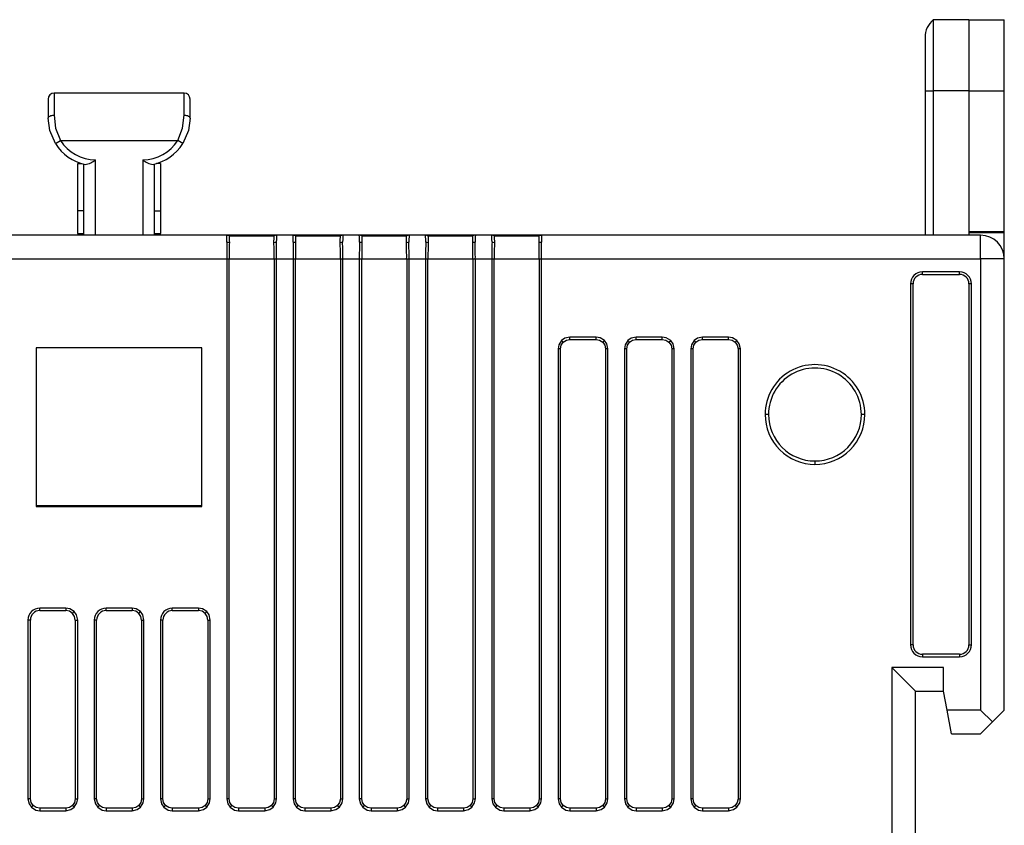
# Model space of a CAD drawing. Header units: millimetres. Extents: x 0 to 559, y 0 to 432.
# Tile 12 of 22: x 378 to 420, y 159 to 193. Entities that reach past the tile are written whole.
import ezdxf

# ---------------------------------------------------------------- set-up
doc = ezdxf.new("R2010")
doc.units = ezdxf.units.MM
doc.header["$LTSCALE"] = 2

msp = doc.modelspace()

# ---------------------------------------------------------------- linework, layer by layer
for p, q in [((416.982, 193.372), (416.982, 190.372)), ((418.482, 193.372), (416.982, 193.372)), ((418.482, 193.372), (418.482, 190.372)), ((418.482, 193.372), (419.982, 193.372)), ((419.982, 190.372), (419.982, 193.372)), ((416.632, 192.622), (416.632, 190.372)), ((379.832, 190.272), (379.832, 189.342)), ((385.332, 190.272), (379.832, 190.272)), ((385.332, 189.342), (385.332, 190.272)), ((416.632, 190.372), (416.632, 184.272)), ((416.632, 190.372), (416.982, 190.372)), ((418.482, 190.372), (416.982, 190.372)), ((416.982, 190.372), (416.982, 184.272)), ((418.482, 190.372), (418.482, 184.272)), ((418.482, 190.372), (419.982, 190.372)), ((419.982, 184.408), (419.982, 190.372)), ((379.582, 190.022), (379.582, 189.209)), ((385.582, 189.209), (385.582, 190.022)), ((379.893, 188.138), (380.104, 188.272)), ((380.104, 188.272), (385.06, 188.272)), ((385.272, 188.138), (385.06, 188.272)), ((380.832, 187.296), (380.999, 187.296)), ((380.832, 185.296), (380.832, 187.296)), ((381.082, 187.272), (381.082, 184.272)), ((381.582, 184.272), (381.582, 187.459)), ((383.582, 187.459), (383.582, 184.272)), ((384.082, 184.272), (384.082, 187.272)), ((384.332, 187.296), (384.165, 187.296)), ((384.332, 187.296), (384.332, 185.296)), ((381.082, 185.296), (380.832, 185.296)), ((380.832, 184.346), (380.832, 185.296)), ((384.082, 185.296), (384.332, 185.296)), ((384.332, 185.296), (384.332, 184.346)), ((380.832, 184.346), (381.082, 184.346)), ((380.832, 184.346), (380.832, 184.272)), ((384.082, 184.346), (384.332, 184.346)), ((384.332, 184.272), (384.332, 184.346)), ((419.982, 184.408), (418.482, 184.408)), ((419.982, 184.372), (418.482, 184.372)), ((419.982, 184.372), (419.982, 184.408)), ((419.982, 183.272), (419.982, 184.372)), ((387.131, 184.272), (378.033, 184.272)), ((387.632, 184.272), (387.131, 184.272)), ((387.233, 184.251), (389.132, 184.251)), ((387.632, 184.251), (387.632, 184.272)), ((388.733, 184.272), (387.632, 184.272)), ((388.733, 184.251), (388.733, 184.272)), ((389.233, 184.272), (388.733, 184.272)), ((389.931, 184.272), (389.233, 184.272)), ((390.432, 184.272), (389.931, 184.272)), ((390.033, 184.251), (391.932, 184.251)), ((390.432, 184.251), (390.432, 184.272)), ((391.533, 184.272), (390.432, 184.272)), ((391.533, 184.251), (391.533, 184.272)), ((392.033, 184.272), (391.533, 184.272)), ((392.731, 184.272), (392.033, 184.272)), ((393.232, 184.272), (392.731, 184.272)), ((392.833, 184.251), (394.732, 184.251)), ((393.232, 184.251), (393.232, 184.272)), ((394.333, 184.272), (393.232, 184.272)), ((394.333, 184.251), (394.333, 184.272)), ((394.833, 184.272), (394.333, 184.272)), ((395.531, 184.272), (394.833, 184.272)), ((396.032, 184.272), (395.531, 184.272)), ((395.633, 184.251), (397.532, 184.251)), ((396.032, 184.251), (396.032, 184.272)), ((397.133, 184.272), (396.032, 184.272)), ((397.133, 184.251), (397.133, 184.272)), ((397.633, 184.272), (397.133, 184.272)), ((398.331, 184.272), (397.633, 184.272)), ((398.832, 184.272), (398.331, 184.272)), ((398.433, 184.251), (400.332, 184.251)), ((398.832, 184.251), (398.832, 184.272)), ((399.933, 184.272), (398.832, 184.272)), ((399.933, 184.251), (399.933, 184.272)), ((400.433, 184.272), (399.933, 184.272)), ((418.982, 184.272), (400.433, 184.272)), ((418.982, 183.272), (418.982, 184.272)), ((378.033, 183.272), (387.131, 183.272)), ((387.131, 183.272), (387.131, 160.471)), ((387.131, 183.272), (387.233, 183.272)), ((387.233, 160.471), (387.233, 183.272)), ((387.233, 183.272), (389.132, 183.272)), ((389.132, 183.272), (389.132, 160.471)), ((389.132, 183.272), (389.233, 183.272)), ((389.233, 160.471), (389.233, 183.272)), ((389.233, 183.272), (389.931, 183.272)), ((389.931, 183.272), (389.931, 160.471)), ((389.931, 183.272), (390.033, 183.272)), ((390.033, 160.471), (390.033, 183.272)), ((390.033, 183.272), (391.932, 183.272)), ((391.932, 183.272), (391.932, 160.471)), ((391.932, 183.272), (392.033, 183.272)), ((392.033, 160.471), (392.033, 183.272)), ((392.033, 183.272), (392.731, 183.272)), ((392.731, 183.272), (392.731, 160.471)), ((392.731, 183.272), (392.833, 183.272)), ((392.833, 160.471), (392.833, 183.272)), ((392.833, 183.272), (394.732, 183.272)), ((394.732, 183.272), (394.732, 160.471)), ((394.732, 183.272), (394.833, 183.272)), ((394.833, 160.471), (394.833, 183.272)), ((394.833, 183.272), (395.531, 183.272)), ((395.531, 183.272), (395.531, 160.471)), ((395.531, 183.272), (395.633, 183.272)), ((395.633, 160.471), (395.633, 183.272)), ((395.633, 183.272), (397.532, 183.272)), ((397.532, 183.272), (397.532, 160.471)), ((397.532, 183.272), (397.633, 183.272)), ((397.633, 160.471), (397.633, 183.272)), ((397.633, 183.272), (398.331, 183.272)), ((398.331, 183.272), (398.331, 160.471)), ((398.331, 183.272), (398.433, 183.272)), ((398.433, 160.471), (398.433, 183.272)), ((398.433, 183.272), (400.332, 183.272)), ((400.332, 183.272), (400.332, 160.471)), ((400.332, 183.272), (400.433, 183.272)), ((400.433, 160.471), (400.433, 183.272)), ((400.433, 183.272), (418.982, 183.272)), ((418.982, 183.272), (418.982, 164.222)), ((419.982, 183.272), (418.982, 183.272)), ((419.982, 164.222), (419.982, 183.272)), ((418.094, 182.722), (416.52, 182.722)), ((416.52, 182.616), (416.52, 182.722)), ((418.094, 182.616), (418.094, 182.722)), ((416.02, 182.222), (416.02, 166.972)), ((416.126, 182.222), (416.02, 182.222)), ((416.126, 166.972), (416.126, 182.222)), ((416.52, 182.616), (418.094, 182.616)), ((418.594, 182.222), (418.488, 182.222)), ((418.488, 182.222), (418.488, 166.972)), ((418.594, 166.972), (418.594, 182.222)), ((401.349, 179.755), (401.278, 179.827)), ((402.733, 179.973), (401.631, 179.973)), ((401.631, 179.872), (401.631, 179.973)), ((401.631, 179.872), (402.733, 179.872)), ((402.733, 179.872), (402.733, 179.973)), ((403.015, 179.755), (403.087, 179.827)), ((404.149, 179.755), (404.078, 179.827)), ((405.533, 179.973), (404.431, 179.973)), ((404.431, 179.872), (404.431, 179.973)), ((404.431, 179.872), (405.533, 179.872)), ((405.533, 179.872), (405.533, 179.973)), ((405.815, 179.755), (405.887, 179.827)), ((406.949, 179.755), (406.878, 179.827)), ((408.333, 179.973), (407.231, 179.973)), ((407.231, 179.872), (407.231, 179.973)), ((407.231, 179.872), (408.333, 179.872)), ((408.333, 179.872), (408.333, 179.973)), ((408.615, 179.755), (408.687, 179.827)), ((379.082, 179.522), (379.082, 172.822)), ((386.082, 179.522), (379.082, 179.522)), ((386.082, 172.822), (386.082, 179.522)), ((401.131, 179.473), (401.131, 160.471)), ((401.233, 179.473), (401.131, 179.473)), ((401.233, 160.471), (401.233, 179.473)), ((403.233, 179.473), (403.132, 179.473)), ((403.132, 179.473), (403.132, 160.471)), ((403.233, 160.471), (403.233, 179.473)), ((403.931, 179.473), (403.931, 160.471)), ((404.033, 179.473), (403.931, 179.473)), ((404.033, 160.471), (404.033, 179.473)), ((406.033, 179.473), (405.932, 179.473)), ((405.932, 179.473), (405.932, 160.471)), ((406.033, 160.471), (406.033, 179.473)), ((406.731, 179.473), (406.731, 160.471)), ((406.833, 179.473), (406.731, 179.473)), ((406.833, 160.471), (406.833, 179.473)), ((408.833, 179.473), (408.732, 179.473)), ((408.732, 179.473), (408.732, 160.471)), ((408.833, 160.471), (408.833, 179.473)), ((410.02, 176.702), (409.875, 176.702)), ((414.089, 176.702), (413.944, 176.702)), ((411.982, 174.74), (411.982, 174.595)), ((386.082, 172.843), (379.082, 172.843)), ((379.082, 172.822), (386.082, 172.822)), ((380.333, 168.523), (379.231, 168.523)), ((379.231, 168.422), (379.231, 168.523)), ((380.333, 168.523), (380.333, 168.422)), ((383.133, 168.523), (382.031, 168.523)), ((382.031, 168.422), (382.031, 168.523)), ((383.133, 168.523), (383.133, 168.422)), ((385.933, 168.523), (384.831, 168.523)), ((384.831, 168.422), (384.831, 168.523)), ((385.933, 168.523), (385.933, 168.422)), ((379.231, 168.422), (380.333, 168.422)), ((380.615, 168.305), (380.687, 168.377)), ((382.031, 168.422), (383.133, 168.422)), ((383.415, 168.305), (383.487, 168.377)), ((384.831, 168.422), (385.933, 168.422)), ((386.215, 168.305), (386.287, 168.377)), ((378.731, 168.023), (378.731, 160.471)), ((378.833, 168.023), (378.731, 168.023)), ((378.833, 160.471), (378.833, 168.023)), ((380.732, 168.023), (380.833, 168.023)), ((380.732, 168.023), (380.732, 160.471)), ((380.833, 160.471), (380.833, 168.023)), ((381.531, 168.023), (381.531, 160.471)), ((381.633, 168.023), (381.531, 168.023)), ((381.633, 160.471), (381.633, 168.023)), ((383.532, 168.023), (383.633, 168.023)), ((383.532, 168.023), (383.532, 160.471)), ((383.633, 160.471), (383.633, 168.023)), ((384.331, 168.023), (384.331, 160.471)), ((384.433, 168.023), (384.331, 168.023)), ((384.433, 160.471), (384.433, 168.023)), ((386.332, 168.023), (386.433, 168.023)), ((386.332, 168.023), (386.332, 160.471)), ((386.433, 160.471), (386.433, 168.023)), ((416.126, 166.972), (416.02, 166.972)), ((418.488, 166.972), (418.594, 166.972)), ((416.52, 166.578), (416.52, 166.472)), ((418.094, 166.578), (416.52, 166.578)), ((416.52, 166.472), (418.094, 166.472)), ((418.094, 166.578), (418.094, 166.472)), ((417.412, 166.022), (415.232, 166.022)), ((415.232, 166.022), (415.232, 128.522)), ((416.232, 165.022), (415.232, 166.022)), ((417.412, 165.022), (417.412, 166.022)), ((416.232, 165.022), (417.412, 165.022)), ((416.232, 129.522), (416.232, 165.022)), ((417.563, 164.222), (417.412, 165.022)), ((418.982, 164.222), (417.563, 164.222)), ((417.752, 163.222), (417.563, 164.222)), ((418.982, 164.222), (419.482, 163.722)), ((419.482, 163.722), (419.982, 164.222)), ((418.982, 163.222), (419.482, 163.722)), ((417.752, 163.222), (418.982, 163.222)), ((378.833, 160.471), (378.731, 160.471)), ((378.949, 160.189), (378.878, 160.118)), ((380.615, 160.189), (380.687, 160.118)), ((380.732, 160.471), (380.833, 160.471)), ((381.633, 160.471), (381.531, 160.471)), ((381.749, 160.189), (381.678, 160.118)), ((383.415, 160.189), (383.487, 160.118)), ((383.532, 160.471), (383.633, 160.471)), ((384.433, 160.471), (384.331, 160.471)), ((384.549, 160.189), (384.478, 160.118)), ((386.215, 160.189), (386.287, 160.118)), ((386.332, 160.471), (386.433, 160.471)), ((387.233, 160.471), (387.131, 160.471)), ((387.349, 160.189), (387.278, 160.118)), ((389.015, 160.189), (389.087, 160.118)), ((389.132, 160.471), (389.233, 160.471)), ((390.033, 160.471), (389.931, 160.471)), ((390.149, 160.189), (390.078, 160.118)), ((391.815, 160.189), (391.887, 160.118)), ((391.932, 160.471), (392.033, 160.471)), ((392.833, 160.471), (392.731, 160.471)), ((392.949, 160.189), (392.878, 160.118)), ((394.615, 160.189), (394.687, 160.118)), ((394.732, 160.471), (394.833, 160.471)), ((395.633, 160.471), (395.531, 160.471)), ((395.749, 160.189), (395.678, 160.118)), ((397.415, 160.189), (397.487, 160.118)), ((397.532, 160.471), (397.633, 160.471)), ((398.433, 160.471), (398.331, 160.471)), ((398.549, 160.189), (398.478, 160.118)), ((400.215, 160.189), (400.287, 160.118)), ((400.332, 160.471), (400.433, 160.471)), ((401.233, 160.471), (401.131, 160.471)), ((401.349, 160.189), (401.278, 160.118)), ((403.015, 160.189), (403.087, 160.118)), ((403.132, 160.471), (403.233, 160.471)), ((404.033, 160.471), (403.931, 160.471)), ((404.149, 160.189), (404.078, 160.118)), ((405.815, 160.189), (405.887, 160.118)), ((405.932, 160.471), (406.033, 160.471)), ((406.833, 160.471), (406.731, 160.471)), ((406.949, 160.189), (406.878, 160.118)), ((408.615, 160.189), (408.687, 160.118)), ((408.732, 160.471), (408.833, 160.471)), ((379.231, 160.072), (379.231, 159.971)), ((380.333, 160.072), (379.231, 160.072)), ((379.231, 159.971), (380.333, 159.971)), ((380.333, 160.072), (380.333, 159.971)), ((382.031, 160.072), (382.031, 159.971)), ((383.133, 160.072), (382.031, 160.072)), ((382.031, 159.971), (383.133, 159.971)), ((383.133, 160.072), (383.133, 159.971)), ((384.831, 160.072), (384.831, 159.971)), ((385.933, 160.072), (384.831, 160.072)), ((384.831, 159.971), (385.933, 159.971)), ((385.933, 160.072), (385.933, 159.971)), ((387.631, 160.072), (387.631, 159.971)), ((388.733, 160.072), (387.631, 160.072)), ((387.631, 159.971), (388.733, 159.971)), ((388.733, 160.072), (388.733, 159.971)), ((390.431, 160.072), (390.431, 159.971)), ((391.533, 160.072), (390.431, 160.072)), ((390.431, 159.971), (391.533, 159.971)), ((391.533, 160.072), (391.533, 159.971)), ((393.231, 160.072), (393.231, 159.971)), ((394.333, 160.072), (393.231, 160.072)), ((393.231, 159.971), (394.333, 159.971)), ((394.333, 160.072), (394.333, 159.971)), ((396.031, 160.072), (396.031, 159.971)), ((397.133, 160.072), (396.031, 160.072)), ((396.031, 159.971), (397.133, 159.971)), ((397.133, 160.072), (397.133, 159.971)), ((398.831, 160.072), (398.831, 159.971)), ((399.933, 160.072), (398.831, 160.072)), ((398.831, 159.971), (399.933, 159.971)), ((399.933, 160.072), (399.933, 159.971)), ((401.631, 160.072), (401.631, 159.971)), ((402.733, 160.072), (401.631, 160.072)), ((401.631, 159.971), (402.733, 159.971)), ((402.733, 160.072), (402.733, 159.971)), ((404.431, 160.072), (404.431, 159.971)), ((405.533, 160.072), (404.431, 160.072)), ((404.431, 159.971), (405.533, 159.971)), ((405.533, 160.072), (405.533, 159.971)), ((407.231, 160.072), (407.231, 159.971)), ((408.333, 160.072), (407.231, 160.072)), ((407.231, 159.971), (408.333, 159.971)), ((408.333, 160.072), (408.333, 159.971))]:
    msp.add_line(p, q)
at = {"flags": 128}
for points in [[(379.582, 189.209), (379.587, 189.235), (379.601, 189.26), (379.624, 189.283), (379.655, 189.303), (379.693, 189.32), (379.736, 189.332), (379.783, 189.34), (379.832, 189.342)], [(379.832, 189.342), (379.9, 188.793), (380.104, 188.272)], [(385.06, 188.272), (385.264, 188.793), (385.332, 189.342)], [(385.332, 189.342), (385.381, 189.34), (385.428, 189.332), (385.471, 189.32), (385.509, 189.303), (385.54, 189.283), (385.563, 189.26), (385.577, 189.235), (385.582, 189.209)], [(379.893, 188.138), (379.651, 188.687), (379.582, 189.209)], [(385.582, 189.209), (385.513, 188.687), (385.272, 188.138)], [(387.139, 183.979), (387.136, 184.108), (387.133, 184.2), (387.131, 184.272)], [(387.139, 183.979), (387.189, 183.976), (387.24, 183.964)], [(389.124, 183.964), (389.175, 183.976), (389.225, 183.979)], [(389.233, 184.272), (389.231, 184.2), (389.229, 184.108), (389.225, 183.979)], [(389.939, 183.979), (389.936, 184.108), (389.933, 184.2), (389.931, 184.272)], [(389.939, 183.979), (389.989, 183.976), (390.04, 183.964)], [(391.924, 183.964), (391.975, 183.976), (392.025, 183.979)], [(392.033, 184.272), (392.031, 184.2), (392.029, 184.108), (392.025, 183.979)], [(392.739, 183.979), (392.736, 184.108), (392.733, 184.2), (392.731, 184.272)], [(392.739, 183.979), (392.789, 183.976), (392.84, 183.964)], [(394.724, 183.964), (394.775, 183.976), (394.825, 183.979)], [(394.833, 184.272), (394.831, 184.2), (394.829, 184.108), (394.825, 183.979)], [(395.539, 183.979), (395.536, 184.108), (395.533, 184.2), (395.531, 184.272)], [(395.539, 183.979), (395.589, 183.976), (395.64, 183.964)], [(397.524, 183.964), (397.575, 183.976), (397.625, 183.979)], [(397.633, 184.272), (397.631, 184.2), (397.629, 184.108), (397.625, 183.979)], [(398.339, 183.979), (398.336, 184.108), (398.333, 184.2), (398.331, 184.272)], [(398.339, 183.979), (398.389, 183.976), (398.44, 183.964)], [(400.324, 183.964), (400.375, 183.976), (400.425, 183.979)], [(400.433, 184.272), (400.431, 184.2), (400.429, 184.108), (400.425, 183.979)], [(401.278, 179.827), (401.161, 179.642), (401.131, 179.473)], [(401.233, 179.473), (401.263, 179.626), (401.349, 179.755)], [(401.631, 179.973), (401.418, 179.925), (401.278, 179.827)], [(401.349, 179.755), (401.478, 179.841), (401.631, 179.872)], [(403.087, 179.827), (402.902, 179.943), (402.733, 179.973)], [(402.733, 179.872), (402.886, 179.841), (403.015, 179.755)], [(403.015, 179.755), (403.101, 179.626), (403.132, 179.473)], [(403.233, 179.473), (403.185, 179.686), (403.087, 179.827)], [(404.078, 179.827), (403.961, 179.642), (403.931, 179.473)], [(404.033, 179.473), (404.063, 179.626), (404.149, 179.755)], [(404.431, 179.973), (404.218, 179.925), (404.078, 179.827)], [(404.149, 179.755), (404.278, 179.841), (404.431, 179.872)], [(405.887, 179.827), (405.702, 179.943), (405.533, 179.973)], [(405.533, 179.872), (405.686, 179.841), (405.815, 179.755)], [(405.815, 179.755), (405.901, 179.626), (405.932, 179.473)], [(406.033, 179.473), (405.985, 179.686), (405.887, 179.827)], [(406.878, 179.827), (406.761, 179.642), (406.731, 179.473)], [(406.833, 179.473), (406.863, 179.626), (406.949, 179.755)], [(407.231, 179.973), (407.018, 179.925), (406.878, 179.827)], [(406.949, 179.755), (407.078, 179.841), (407.231, 179.872)], [(408.687, 179.827), (408.502, 179.943), (408.333, 179.973)], [(408.333, 179.872), (408.486, 179.841), (408.615, 179.755)], [(408.615, 179.755), (408.701, 179.626), (408.732, 179.473)], [(408.833, 179.473), (408.785, 179.686), (408.687, 179.827)], [(380.687, 168.377), (380.502, 168.493), (380.333, 168.523)], [(383.487, 168.377), (383.302, 168.493), (383.133, 168.523)], [(386.287, 168.377), (386.102, 168.493), (385.933, 168.523)], [(380.615, 168.305), (380.486, 168.391), (380.333, 168.422)], [(380.732, 168.023), (380.701, 168.175), (380.615, 168.305)], [(380.833, 168.023), (380.785, 168.236), (380.687, 168.377)], [(383.415, 168.305), (383.286, 168.391), (383.133, 168.422)], [(383.532, 168.023), (383.501, 168.175), (383.415, 168.305)], [(383.633, 168.023), (383.585, 168.236), (383.487, 168.377)], [(386.215, 168.305), (386.086, 168.391), (385.933, 168.422)], [(386.332, 168.023), (386.301, 168.175), (386.215, 168.305)], [(386.433, 168.023), (386.385, 168.236), (386.287, 168.377)], [(378.731, 160.471), (378.779, 160.258), (378.878, 160.118)], [(378.949, 160.189), (378.863, 160.318), (378.833, 160.471)], [(379.231, 160.072), (379.078, 160.103), (378.949, 160.189)], [(380.615, 160.189), (380.486, 160.103), (380.333, 160.072)], [(380.732, 160.471), (380.701, 160.318), (380.615, 160.189)], [(380.687, 160.118), (380.803, 160.302), (380.833, 160.471)], [(381.531, 160.471), (381.579, 160.258), (381.678, 160.118)], [(381.749, 160.189), (381.663, 160.318), (381.633, 160.471)], [(382.031, 160.072), (381.878, 160.103), (381.749, 160.189)], [(383.415, 160.189), (383.286, 160.103), (383.133, 160.072)], [(383.532, 160.471), (383.501, 160.318), (383.415, 160.189)], [(383.487, 160.118), (383.603, 160.302), (383.633, 160.471)], [(384.331, 160.471), (384.379, 160.258), (384.478, 160.118)], [(384.549, 160.189), (384.463, 160.318), (384.433, 160.471)], [(384.831, 160.072), (384.678, 160.103), (384.549, 160.189)], [(386.215, 160.189), (386.086, 160.103), (385.933, 160.072)], [(386.332, 160.471), (386.301, 160.318), (386.215, 160.189)], [(386.287, 160.118), (386.403, 160.302), (386.433, 160.471)], [(387.131, 160.471), (387.179, 160.258), (387.278, 160.118)], [(387.349, 160.189), (387.263, 160.318), (387.233, 160.471)], [(387.631, 160.072), (387.478, 160.103), (387.349, 160.189)], [(389.015, 160.189), (388.886, 160.103), (388.733, 160.072)], [(389.132, 160.471), (389.101, 160.318), (389.015, 160.189)], [(389.087, 160.118), (389.203, 160.302), (389.233, 160.471)], [(389.931, 160.471), (389.979, 160.258), (390.078, 160.118)], [(390.149, 160.189), (390.063, 160.318), (390.033, 160.471)], [(390.431, 160.072), (390.278, 160.103), (390.149, 160.189)], [(391.815, 160.189), (391.686, 160.103), (391.533, 160.072)], [(391.932, 160.471), (391.901, 160.318), (391.815, 160.189)], [(391.887, 160.118), (392.003, 160.302), (392.033, 160.471)], [(392.731, 160.471), (392.779, 160.258), (392.878, 160.118)], [(392.949, 160.189), (392.863, 160.318), (392.833, 160.471)], [(393.231, 160.072), (393.078, 160.103), (392.949, 160.189)], [(394.615, 160.189), (394.486, 160.103), (394.333, 160.072)], [(394.732, 160.471), (394.701, 160.318), (394.615, 160.189)], [(394.687, 160.118), (394.803, 160.302), (394.833, 160.471)], [(395.531, 160.471), (395.579, 160.258), (395.678, 160.118)], [(395.749, 160.189), (395.663, 160.318), (395.633, 160.471)], [(396.031, 160.072), (395.878, 160.103), (395.749, 160.189)], [(397.415, 160.189), (397.286, 160.103), (397.133, 160.072)], [(397.532, 160.471), (397.501, 160.318), (397.415, 160.189)], [(397.487, 160.118), (397.603, 160.302), (397.633, 160.471)], [(398.331, 160.471), (398.379, 160.258), (398.478, 160.118)], [(398.549, 160.189), (398.463, 160.318), (398.433, 160.471)], [(398.831, 160.072), (398.678, 160.103), (398.549, 160.189)], [(400.215, 160.189), (400.086, 160.103), (399.933, 160.072)], [(400.332, 160.471), (400.301, 160.318), (400.215, 160.189)], [(400.287, 160.118), (400.403, 160.302), (400.433, 160.471)], [(401.131, 160.471), (401.179, 160.258), (401.278, 160.118)], [(401.349, 160.189), (401.263, 160.318), (401.233, 160.471)], [(401.631, 160.072), (401.478, 160.103), (401.349, 160.189)], [(403.015, 160.189), (402.886, 160.103), (402.733, 160.072)], [(403.132, 160.471), (403.101, 160.318), (403.015, 160.189)], [(403.087, 160.118), (403.203, 160.302), (403.233, 160.471)], [(403.931, 160.471), (403.979, 160.258), (404.078, 160.118)], [(404.149, 160.189), (404.063, 160.318), (404.033, 160.471)], [(404.431, 160.072), (404.278, 160.103), (404.149, 160.189)], [(405.815, 160.189), (405.686, 160.103), (405.533, 160.072)], [(405.932, 160.471), (405.901, 160.318), (405.815, 160.189)], [(405.887, 160.118), (406.003, 160.302), (406.033, 160.471)], [(406.731, 160.471), (406.779, 160.258), (406.878, 160.118)], [(406.949, 160.189), (406.863, 160.318), (406.833, 160.471)], [(407.231, 160.072), (407.078, 160.103), (406.949, 160.189)], [(408.615, 160.189), (408.486, 160.103), (408.333, 160.072)], [(408.732, 160.471), (408.701, 160.318), (408.615, 160.189)], [(408.687, 160.118), (408.803, 160.302), (408.833, 160.471)], [(378.878, 160.118), (379.062, 160.001), (379.231, 159.971)], [(380.333, 159.971), (380.546, 160.019), (380.687, 160.118)], [(381.678, 160.118), (381.862, 160.001), (382.031, 159.971)], [(383.133, 159.971), (383.346, 160.019), (383.487, 160.118)], [(384.478, 160.118), (384.662, 160.001), (384.831, 159.971)], [(385.933, 159.971), (386.146, 160.019), (386.287, 160.118)], [(387.278, 160.118), (387.462, 160.001), (387.631, 159.971)], [(388.733, 159.971), (388.946, 160.019), (389.087, 160.118)], [(390.078, 160.118), (390.262, 160.001), (390.431, 159.971)], [(391.533, 159.971), (391.746, 160.019), (391.887, 160.118)], [(392.878, 160.118), (393.062, 160.001), (393.231, 159.971)], [(394.333, 159.971), (394.546, 160.019), (394.687, 160.118)], [(395.678, 160.118), (395.862, 160.001), (396.031, 159.971)], [(397.133, 159.971), (397.346, 160.019), (397.487, 160.118)], [(398.478, 160.118), (398.662, 160.001), (398.831, 159.971)], [(399.933, 159.971), (400.146, 160.019), (400.287, 160.118)], [(401.278, 160.118), (401.462, 160.001), (401.631, 159.971)], [(402.733, 159.971), (402.946, 160.019), (403.087, 160.118)], [(404.078, 160.118), (404.262, 160.001), (404.431, 159.971)], [(405.533, 159.971), (405.746, 160.019), (405.887, 160.118)], [(406.878, 160.118), (407.062, 160.001), (407.231, 159.971)], [(408.333, 159.971), (408.546, 160.019), (408.687, 160.118)]]:
    msp.add_lwpolyline(points, dxfattribs=at)
for centre, radius, start, end in [((417.611, 192.622), 0.979, 129.9662, 180), ((379.832, 190.022), 0.25, 90, 180), ((385.332, 190.022), 0.25, 360, 90), ((381.582, 189.209), 2, 212.3533, 257.4961), ((381.582, 189.209), 1.75, 212.3533, 270), ((383.582, 189.209), 1.75, 270, 327.6467), ((383.582, 189.209), 2, 282.5039, 327.6467), ((381.039, 188.055), 0.807, 277.8422, 312.298), ((384.125, 188.056), 0.807, 227.7116, 262.1482), ((387.131, 184.022), 0.25, 66.1207, 90), ((415.055, 183.323), 27.924, 178.6529, 180.104), ((406.405, 183.405), 19.173, 178.3297, 180.3978), ((396.662, 184.36), 9.43, 180.6647, 182.4069), ((383.023, 184.271), 6.108, 357.1193, 359.809), ((371.164, 183.419), 17.968, 359.5329, 1.7397), ((389.233, 184.022), 0.25, 90, 113.8793), ((361.309, 183.323), 27.924, 359.896, 1.3471), ((389.931, 184.022), 0.25, 66.1207, 90), ((417.855, 183.323), 27.924, 178.6529, 180.104), ((409.205, 183.405), 19.173, 178.3297, 180.3978), ((399.462, 184.36), 9.43, 180.6647, 182.4069), ((385.823, 184.271), 6.108, 357.1193, 359.809), ((373.964, 183.419), 17.968, 359.5329, 1.7397), ((392.033, 184.022), 0.25, 90, 113.8793), ((364.109, 183.323), 27.924, 359.896, 1.3471), ((392.731, 184.022), 0.25, 66.1207, 90), ((420.655, 183.323), 27.924, 178.6529, 180.104), ((412.005, 183.405), 19.173, 178.3297, 180.3978), ((402.262, 184.36), 9.43, 180.6647, 182.4069), ((388.623, 184.271), 6.108, 357.1193, 359.809), ((376.764, 183.419), 17.968, 359.5329, 1.7397), ((394.833, 184.022), 0.25, 90, 113.8793), ((366.909, 183.323), 27.924, 359.896, 1.3471), ((395.531, 184.022), 0.25, 66.1207, 90), ((423.455, 183.323), 27.924, 178.6529, 180.104), ((414.805, 183.405), 19.173, 178.3297, 180.3978), ((405.062, 184.36), 9.43, 180.6647, 182.4069), ((391.423, 184.271), 6.108, 357.1193, 359.809), ((379.564, 183.419), 17.968, 359.5329, 1.7397), ((397.633, 184.022), 0.25, 90, 113.8793), ((369.709, 183.323), 27.924, 359.896, 1.3471), ((398.331, 184.022), 0.25, 66.1207, 90), ((426.255, 183.323), 27.924, 178.6529, 180.104), ((417.605, 183.405), 19.173, 178.3297, 180.3978), ((407.862, 184.36), 9.43, 180.6647, 182.4069), ((394.231, 184.271), 6.101, 357.1174, 359.8095), ((382.35, 183.418), 17.982, 359.5336, 1.739), ((400.433, 184.022), 0.25, 90, 113.8793), ((372.509, 183.323), 27.924, 359.896, 1.3471), ((418.982, 183.272), 1, 0, 90), ((416.52, 182.222), 0.5, 90, 180), ((418.094, 182.222), 0.5, 0, 90), ((416.52, 182.222), 0.394, 90, 180), ((418.094, 182.222), 0.394, 360, 90), ((411.982, 176.702), 2.107, 359.9949, 180.0051), ((411.982, 176.702), 1.962, 359.9956, 180.0044), ((411.982, 176.702), 2.106, 179.9857, 270.0143), ((411.982, 176.702), 1.962, 180.0024, 269.9976), ((411.982, 176.702), 2.107, 269.9911, 0.0089), ((411.982, 176.702), 1.962, 269.9998, 0.0002), ((379.232, 168.022), 0.501, 90.1022, 179.8978), ((382.032, 168.022), 0.501, 90.1022, 179.8978), ((384.832, 168.022), 0.501, 90.1022, 179.8978), ((379.232, 168.023), 0.399, 90.0801, 179.9199), ((382.032, 168.023), 0.399, 90.0801, 179.9199), ((384.832, 168.023), 0.399, 90.0801, 179.9199), ((416.52, 166.972), 0.5, 180, 270), ((416.52, 166.972), 0.394, 180, 270), ((418.094, 166.972), 0.5, 270, 0), ((418.094, 166.972), 0.394, 270, 0)]:
    msp.add_arc(centre, radius, start, end)

doc.saveas('drawing.dxf')
